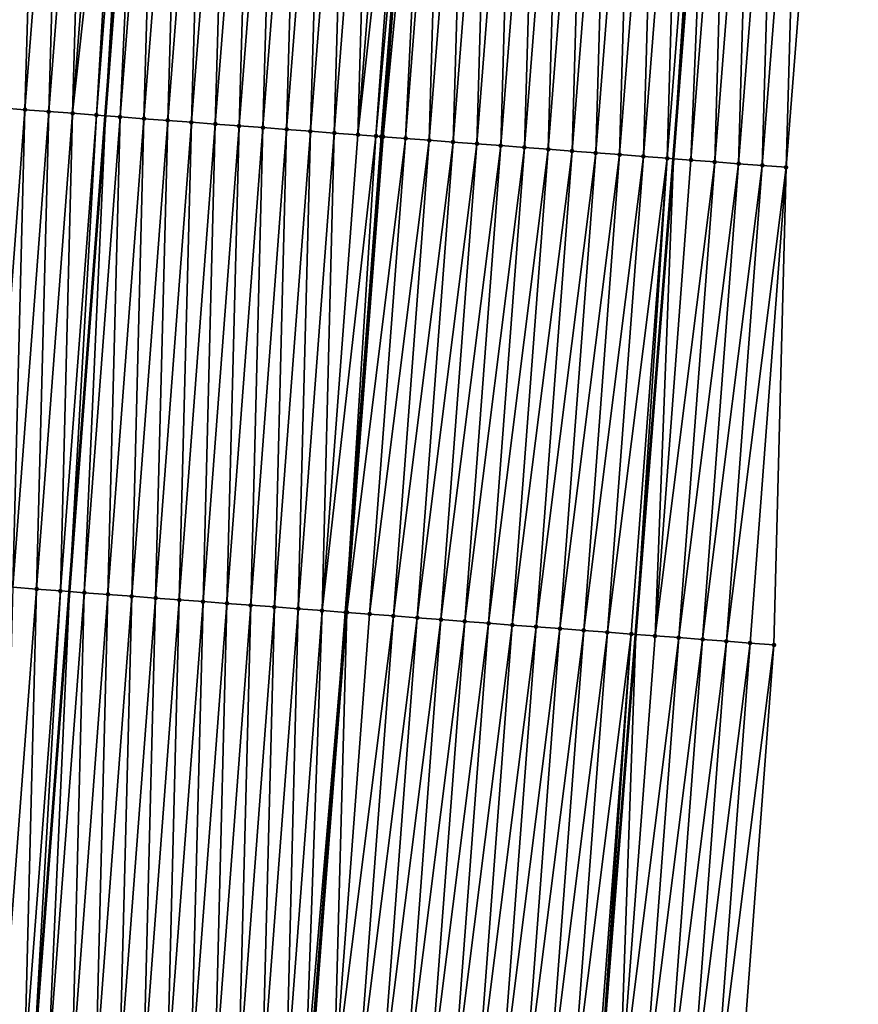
# Model space of a CAD drawing. Header units: feet. Extents: x 2017353 to 2024169, y 808050 to 818690.
# Tile 4 of 256: x 2023319 to 2023354, y 808173 to 808214. Entities that reach past the tile are written whole.
import ezdxf

# ---------------------------------------------------------------- set-up
doc = ezdxf.new("R2010")
doc.units = ezdxf.units.FT
doc.header["$MEASUREMENT"] = 0
for name, color, linetype, lineweight in [('EP_Travel Lane', 172, 'Continuous', 53), ('SB-Road Shots', 141, 'Continuous', 100), ('SB-Road X-Section', 40, 'Continuous', 13), ('STRIPING', 60, 'Continuous', 53)]:
    doc.layers.add(name, color=color, linetype=linetype, lineweight=lineweight)
doc.layers.add('I-77-MM15-17_SB-Surface-BORDER', color=7, linetype='Continuous')
doc.layers.add('I-77-MM15-17_SB-Surface-TIN', color=7, linetype='Continuous')

msp = doc.modelspace()

# ---------------------------------------------------------------- linework, layer by layer
at = {"layer": 'EP_Travel Lane'}
msp.add_polyline3d([(2023333.962280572, 808050.4040290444, 262.410881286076), (2023335.401958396, 808068.6055329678, 262.067835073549), (2023336.978684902, 808088.5397107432, 261.6838393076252), (2023338.555460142, 808108.4745046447, 261.3323115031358), (2023340.132209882, 808128.4089761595, 260.9637962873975), (2023341.708923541, 808148.3429915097, 260.5712433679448), (2023343.285612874, 808168.276699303, 260.1624787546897), (2023344.86228935, 808188.2102445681, 259.7451456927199), (2023346.439019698, 808208.1444709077, 259.3637092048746), (2023347.988921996, 808228.0435580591, 259.0789937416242), (2023349.539533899, 808247.9822846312, 258.8707454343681), (2023351.09013112, 808267.9208224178, 258.6435360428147), (2023352.64073246, 808287.8594131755, 258.4216477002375), (2023354.191353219, 808307.7982536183, 258.2248145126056)], dxfattribs=at)
at = {"layer": 'I-77-MM15-17_SB-Surface-BORDER', "color": 3, "linetype": 'Continuous', "lineweight": -3}
msp.add_polyline3d([(2023352.726935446, 808227.66881483, 258.9938275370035), (2023351.163702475, 808207.7859173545, 259.2813420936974), (2023350.654239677, 808187.7703052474, 259.6236663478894), (2023349.147752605, 808167.8318017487, 260.0590772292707), (2023347.641239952, 808147.8929596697, 260.4766447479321), (2023346.134679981, 808127.9534913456, 260.8612124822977), (2023344.628068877, 808108.0133462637, 261.2101278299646)], dxfattribs=at)
at = {"layer": 'I-77-MM15-17_SB-Surface-TIN', "color": 128, "linetype": 'Continuous', "lineweight": -3}
for points in [[(2023318.257555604, 808210.2729836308, 259.3225848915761), (2023319.829244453, 808230.2653370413, 259.0414561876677), (2023318.832332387, 808230.3438631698, 259.0272076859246)], [(2023318.257555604, 808210.2729836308, 259.3225848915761), (2023319.254742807, 808210.1980314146, 259.3431176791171), (2023319.829244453, 808230.2653370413, 259.0414561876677)], [(2023319.254742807, 808210.1980314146, 259.3431176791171), (2023320.826161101, 808230.1868689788, 259.0615318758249), (2023319.829244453, 808230.2653370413, 259.0414561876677)], [(2023319.254742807, 808210.1980314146, 259.3431176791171), (2023320.251934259, 808210.1231354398, 259.3666137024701), (2023320.826161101, 808230.1868689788, 259.0615318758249)], [(2023320.251934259, 808210.1231354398, 259.3666137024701), (2023321.823081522, 808230.1084487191, 259.0864048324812), (2023320.826161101, 808230.1868689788, 259.0615318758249)], [(2023320.251934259, 808210.1231354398, 259.3666137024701), (2023321.249135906, 808210.0483743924, 259.3972187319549), (2023321.823081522, 808230.1084487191, 259.0864048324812)], [(2023321.249135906, 808210.0483743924, 259.3972187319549), (2023322.820002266, 808230.0300325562, 259.1116888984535), (2023321.823081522, 808230.1084487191, 259.0864048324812)], [(2023321.249135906, 808210.0483743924, 259.3972187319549), (2023323.449478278, 808229.9805333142, 259.1290816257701), (2023322.820002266, 808230.0300325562, 259.1116888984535)], [(2023321.249135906, 808210.0483743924, 259.3972187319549), (2023322.246326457, 808209.9734664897, 259.4200862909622), (2023323.449478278, 808229.9805333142, 259.1290816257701)], [(2023322.246326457, 808209.9734664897, 259.4200862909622), (2023323.816923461, 808229.951622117, 259.1375473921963), (2023323.449478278, 808229.9805333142, 259.1290816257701)], [(2023322.246326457, 808209.9734664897, 259.4200862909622), (2023322.63523812, 808209.9441965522, 259.426107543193), (2023323.816923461, 808229.951622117, 259.1375473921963)], [(2023323.816923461, 808229.951622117, 259.1375473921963), (2023322.63523812, 808209.9441965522, 259.426107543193), (2023324.169522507, 808229.9238652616, 259.144297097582)], [(2023323.243506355, 808209.8984175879, 259.435524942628), (2023324.169522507, 808229.9238652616, 259.144297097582), (2023322.63523812, 808209.9441965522, 259.426107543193)], [(2023323.243506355, 808209.8984175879, 259.435524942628), (2023324.813839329, 808229.8731441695, 259.1566310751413), (2023324.169522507, 808229.9238652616, 259.144297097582)], [(2023323.243506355, 808209.8984175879, 259.435524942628), (2023324.240681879, 808209.8233107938, 259.4479133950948), (2023324.813839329, 808229.8731441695, 259.1566310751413)], [(2023324.240681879, 808209.8233107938, 259.4479133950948), (2023325.810748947, 808229.7945870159, 259.1677660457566), (2023324.813839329, 808229.8731441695, 259.1566310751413)], [(2023324.240681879, 808209.8233107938, 259.4479133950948), (2023325.237856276, 808209.748189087, 259.4595161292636), (2023325.810748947, 808229.7945870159, 259.1677660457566)], [(2023325.237856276, 808209.748189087, 259.4595161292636), (2023326.807658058, 808229.716023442, 259.1782567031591), (2023325.810748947, 808229.7945870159, 259.1677660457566)], [(2023325.237856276, 808209.748189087, 259.4595161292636), (2023326.235033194, 808209.6731007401, 259.4728765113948), (2023326.807658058, 808229.716023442, 259.1782567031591)], [(2023326.235033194, 808209.6731007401, 259.4728765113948), (2023327.804566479, 808229.637451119, 259.1878693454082), (2023326.807658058, 808229.716023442, 259.1782567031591)], [(2023326.235033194, 808209.6731007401, 259.4728765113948), (2023327.23221403, 808209.5980642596, 259.4889696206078), (2023327.804566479, 808229.637451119, 259.1878693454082)], [(2023327.23221403, 808209.5980642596, 259.4889696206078), (2023328.801479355, 808229.5589352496, 259.2031473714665), (2023327.804566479, 808229.637451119, 259.1878693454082)], [(2023327.23221403, 808209.5980642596, 259.4889696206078), (2023328.229397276, 808209.5230596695, 259.5067429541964), (2023328.801479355, 808229.5589352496, 259.2031473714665)], [(2023328.229397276, 808209.5230596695, 259.5067429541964), (2023329.798393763, 808229.4804387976, 259.2203740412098), (2023328.801479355, 808229.5589352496, 259.2031473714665)], [(2023328.229397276, 808209.5230596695, 259.5067429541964), (2023329.226576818, 808209.4480060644, 259.5219338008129), (2023329.798393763, 808229.4804387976, 259.2203740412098)], [(2023329.226576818, 808209.4480060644, 259.5219338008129), (2023330.795306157, 808229.4019168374, 259.2350408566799), (2023329.798393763, 808229.4804387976, 259.2203740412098)], [(2023329.226576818, 808209.4480060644, 259.5219338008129), (2023330.223753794, 808209.3729184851, 259.5353346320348), (2023330.795306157, 808229.4019168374, 259.2350408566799)], [(2023330.223753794, 808209.3729184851, 259.5353346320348), (2023331.792215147, 808229.3233517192, 259.2453765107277), (2023330.795306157, 808229.4019168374, 259.2350408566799)], [(2023330.223753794, 808209.3729184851, 259.5353346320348), (2023331.22093123, 808209.297837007, 259.5490569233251), (2023331.792215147, 808229.3233517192, 259.2453765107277)], [(2023331.22093123, 808209.297837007, 259.5490569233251), (2023332.789126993, 808229.2448228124, 259.2593461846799), (2023331.792215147, 808229.3233517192, 259.2453765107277)], [(2023331.22093123, 808209.297837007, 259.5490569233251), (2023332.218110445, 808209.2227790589, 259.5640189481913), (2023332.789126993, 808229.2448228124, 259.2593461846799)], [(2023332.218110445, 808209.2227790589, 259.5640189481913), (2023333.786040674, 808229.1663171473, 259.2756482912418), (2023332.789126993, 808229.2448228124, 259.2593461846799)], [(2023332.218110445, 808209.2227790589, 259.5640189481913), (2023333.215291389, 808209.1477439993, 259.5801869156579), (2023333.786040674, 808229.1663171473, 259.2756482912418)], [(2023333.215291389, 808209.1477439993, 259.5801869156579), (2023334.782954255, 808229.0878102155, 259.2918232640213), (2023333.786040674, 808229.1663171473, 259.2756482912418)], [(2023333.215291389, 808209.1477439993, 259.5801869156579), (2023335.417833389, 808229.0377746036, 259.2982457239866), (2023334.782954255, 808229.0878102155, 259.2918232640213)], [(2023333.215291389, 808209.1477439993, 259.5801869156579), (2023333.967799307, 808209.0913043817, 259.6020527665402), (2023335.417833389, 808229.0377746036, 259.2982457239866)], [(2023333.967799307, 808209.0913043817, 259.6020527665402), (2023335.779862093, 808229.0092305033, 259.3006943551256), (2023335.417833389, 808229.0377746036, 259.2982457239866)], [(2023333.967799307, 808209.0913043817, 259.6020527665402), (2023334.196489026, 808209.074134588, 259.6077757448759), (2023335.779862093, 808229.0092305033, 259.3006943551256)], [(2023334.196489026, 808209.074134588, 259.6077757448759), (2023334.212488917, 808209.0729284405, 259.6079198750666), (2023335.779862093, 808229.0092305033, 259.3006943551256)], [(2023334.268095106, 808209.0687330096, 259.608233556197), (2023335.779862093, 808229.0092305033, 259.3006943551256), (2023334.212488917, 808209.0729284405, 259.6079198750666)], [(2023334.268095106, 808209.0687330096, 259.608233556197), (2023336.179752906, 808228.9776804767, 259.3013351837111), (2023335.779862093, 808229.0092305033, 259.3006943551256)], [(2023334.268095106, 808209.0687330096, 259.608233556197), (2023335.209627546, 808208.997333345, 259.5945808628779), (2023336.179752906, 808228.9776804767, 259.3013351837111)], [(2023335.209627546, 808208.997333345, 259.5945808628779), (2023336.776760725, 808228.9305341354, 259.2978584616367), (2023336.179752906, 808228.9776804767, 259.3013351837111)], [(2023335.209627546, 808208.997333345, 259.5945808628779), (2023336.206760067, 808208.9216574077, 259.576982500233), (2023336.776760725, 808228.9305341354, 259.2978584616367)], [(2023336.206760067, 808208.9216574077, 259.576982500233), (2023337.773648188, 808228.8516962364, 259.280819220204), (2023336.776760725, 808228.9305341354, 259.2978584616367)], [(2023336.206760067, 808208.9216574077, 259.576982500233), (2023337.203883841, 808208.8458656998, 259.5532844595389), (2023337.773648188, 808228.8516962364, 259.280819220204)], [(2023337.203883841, 808208.8458656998, 259.5532844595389), (2023338.770531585, 808228.7728067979, 259.2586077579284), (2023337.773648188, 808228.8516962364, 259.280819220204)], [(2023337.203883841, 808208.8458656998, 259.5532844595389), (2023338.201006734, 808208.7700623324, 259.5289721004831), (2023338.770531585, 808228.7728067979, 259.2586077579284)], [(2023338.201006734, 808208.7700623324, 259.5289721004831), (2023339.767416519, 808228.6939368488, 259.2383521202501), (2023338.770531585, 808228.7728067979, 259.2586077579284)], [(2023338.201006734, 808208.7700623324, 259.5289721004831), (2023339.198135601, 808208.6943380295, 259.508825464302), (2023339.767416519, 808228.6939368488, 259.2383521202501)], [(2023339.198135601, 808208.6943380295, 259.508825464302), (2023340.764301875, 808228.6150722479, 259.2186332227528), (2023339.767416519, 808228.6939368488, 259.2383521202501)], [(2023339.198135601, 808208.6943380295, 259.508825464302), (2023340.195264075, 808208.6186085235, 259.4884046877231), (2023340.764301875, 808228.6150722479, 259.2186332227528)], [(2023340.195264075, 808208.6186085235, 259.4884046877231), (2023341.761189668, 808228.5362385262, 259.2020132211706), (2023340.764301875, 808228.6150722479, 259.2186332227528)], [(2023340.195264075, 808208.6186085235, 259.4884046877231), (2023341.192397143, 808208.5429398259, 259.4711877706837), (2023341.761189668, 808228.5362385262, 259.2020132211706)], [(2023341.192397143, 808208.5429398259, 259.4711877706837), (2023342.758075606, 808228.4573812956, 259.1830339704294), (2023341.761189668, 808228.5362385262, 259.2020132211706)], [(2023341.192397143, 808208.5429398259, 259.4711877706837), (2023342.189521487, 808208.4671556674, 259.4478874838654), (2023342.758075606, 808228.4573812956, 259.1830339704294)], [(2023342.189521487, 808208.4671556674, 259.4478874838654), (2023343.754960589, 808228.3785119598, 259.162839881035), (2023342.758075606, 808228.4573812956, 259.1830339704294)], [(2023342.189521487, 808208.4671556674, 259.4478874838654), (2023343.186647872, 808208.3913985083, 259.4260097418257), (2023343.754960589, 808228.3785119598, 259.162839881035)], [(2023343.186647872, 808208.3913985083, 259.4260097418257), (2023344.751845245, 808228.2996384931, 259.1422312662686), (2023343.754960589, 808228.3785119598, 259.162839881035)], [(2023343.186647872, 808208.3913985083, 259.4260097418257), (2023344.183773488, 808208.31563119, 259.4035967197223), (2023344.751845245, 808228.2996384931, 259.1422312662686)], [(2023344.183773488, 808208.31563119, 259.4035967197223), (2023345.748729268, 808228.2207569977, 259.1208169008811), (2023344.751845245, 808228.2996384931, 259.1422312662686)], [(2023344.183773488, 808208.31563119, 259.4035967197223), (2023345.180903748, 808208.2399253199, 259.3844212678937), (2023345.748729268, 808228.2207569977, 259.1208169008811)], [(2023345.180903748, 808208.2399253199, 259.3844212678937), (2023346.745618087, 808228.1419362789, 259.1055017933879), (2023345.748729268, 808228.2207569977, 259.1208169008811)], [(2023345.180903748, 808208.2399253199, 259.3844212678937), (2023346.178042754, 808208.1643352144, 259.3713451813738), (2023346.745618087, 808228.1419362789, 259.1055017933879)], [(2023346.178042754, 808208.1643352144, 259.3713451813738), (2023347.742501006, 808228.0630407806, 259.0826821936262), (2023346.745618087, 808228.1419362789, 259.1055017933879)], [(2023346.178042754, 808208.1643352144, 259.3713451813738), (2023346.439019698, 808208.1444709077, 259.3637092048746), (2023347.742501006, 808228.0630407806, 259.0826821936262)], [(2023347.742501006, 808228.0630407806, 259.0826821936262), (2023346.439019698, 808208.1444709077, 259.3637092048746), (2023347.988921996, 808228.0435580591, 259.0789937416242)], [(2023347.175158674, 808208.0884395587, 259.3421703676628), (2023347.988921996, 808228.0435580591, 259.0789937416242), (2023346.439019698, 808208.1444709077, 259.3637092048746)], [(2023347.175158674, 808208.0884395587, 259.3421703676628), (2023348.739390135, 808227.9842239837, 259.0677606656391), (2023347.988921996, 808228.0435580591, 259.0789937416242)], [(2023347.175158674, 808208.0884395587, 259.3421703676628), (2023348.172298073, 808208.0128546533, 259.3293682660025), (2023348.739390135, 808227.9842239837, 259.0677606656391)], [(2023348.172298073, 808208.0128546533, 259.3293682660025), (2023349.73627876, 808227.9054008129, 259.0521994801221), (2023348.739390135, 808227.9842239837, 259.0677606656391)], [(2023348.172298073, 808208.0128546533, 259.3293682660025), (2023349.169450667, 808207.937444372, 259.3257666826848), (2023349.73627876, 808227.9054008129, 259.0521994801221)], [(2023349.169450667, 808207.937444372, 259.3257666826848), (2023350.733170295, 808227.8266145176, 259.0403389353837), (2023349.73627876, 808227.9054008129, 259.0521994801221)], [(2023349.169450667, 808207.937444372, 259.3257666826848), (2023350.166575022, 808207.8616603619, 259.3024742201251), (2023350.733170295, 808227.8266145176, 259.0403389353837)], [(2023350.166575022, 808207.8616603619, 259.3024742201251), (2023351.730054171, 808227.7477311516, 259.0187368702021), (2023350.733170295, 808227.8266145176, 259.0403389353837)], [(2023350.166575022, 808207.8616603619, 259.3024742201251), (2023351.163702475, 808207.7859173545, 259.2813420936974), (2023351.730054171, 808227.7477311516, 259.0187368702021)], [(2023351.163702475, 808207.7859173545, 259.2813420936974), (2023352.726935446, 808227.66881483, 258.9938275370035), (2023351.730054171, 808227.7477311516, 259.0187368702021)], [(2023317.748155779, 808190.258204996, 259.7088225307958), (2023319.254742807, 808210.1980314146, 259.3431176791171), (2023318.257555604, 808210.2729836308, 259.3225848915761)], [(2023317.748155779, 808190.258204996, 259.7088225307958), (2023318.745346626, 808190.1833010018, 259.7318960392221), (2023319.254742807, 808210.1980314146, 259.3431176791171)], [(2023318.745346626, 808190.1833010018, 259.7318960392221), (2023320.251934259, 808210.1231354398, 259.3666137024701), (2023319.254742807, 808210.1980314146, 259.3431176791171)], [(2023318.745346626, 808190.1833010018, 259.7318960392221), (2023319.742542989, 808190.1084700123, 259.7588159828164), (2023320.251934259, 808210.1231354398, 259.3666137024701)], [(2023319.742542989, 808190.1084700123, 259.7588159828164), (2023321.249135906, 808210.0483743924, 259.3972187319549), (2023320.251934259, 808210.1231354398, 259.3666137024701)], [(2023319.742542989, 808190.1084700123, 259.7588159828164), (2023320.739728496, 808190.0334953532, 259.7781663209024), (2023321.249135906, 808210.0483743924, 259.3972187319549)], [(2023320.739728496, 808190.0334953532, 259.7781663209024), (2023322.246326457, 808209.9734664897, 259.4200862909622), (2023321.249135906, 808210.0483743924, 259.3972187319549)], [(2023320.739728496, 808190.0334953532, 259.7781663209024), (2023321.122706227, 808190.0047192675, 259.7865714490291), (2023322.246326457, 808209.9734664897, 259.4200862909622)], [(2023322.246326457, 808209.9734664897, 259.4200862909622), (2023321.122706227, 808190.0047192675, 259.7865714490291), (2023322.63523812, 808209.9441965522, 259.426107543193)], [(2023321.736917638, 808189.9585688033, 259.8000514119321), (2023322.63523812, 808209.9441965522, 259.426107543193), (2023321.122706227, 808190.0047192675, 259.7865714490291)], [(2023321.736917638, 808189.9585688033, 259.8000514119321), (2023323.243506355, 808209.8984175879, 259.435524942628), (2023322.63523812, 808209.9441965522, 259.426107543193)], [(2023321.736917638, 808189.9585688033, 259.8000514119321), (2023322.734096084, 808189.8835006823, 259.8144774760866), (2023323.243506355, 808209.8984175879, 259.435524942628)], [(2023322.734096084, 808189.8835006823, 259.8144774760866), (2023324.240681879, 808209.8233107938, 259.4479133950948), (2023323.243506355, 808209.8984175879, 259.435524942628)], [(2023322.734096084, 808189.8835006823, 259.8144774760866), (2023323.731270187, 808189.8083750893, 259.8258754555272), (2023324.240681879, 808209.8233107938, 259.4479133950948)], [(2023323.731270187, 808189.8083750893, 259.8258754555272), (2023325.237856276, 808209.748189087, 259.4595161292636), (2023324.240681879, 808209.8233107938, 259.4479133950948)], [(2023323.731270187, 808189.8083750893, 259.8258754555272), (2023324.728447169, 808189.733287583, 259.8392801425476), (2023325.237856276, 808209.748189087, 259.4595161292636)], [(2023324.728447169, 808189.733287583, 259.8392801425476), (2023326.235033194, 808209.6731007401, 259.4728765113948), (2023325.237856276, 808209.748189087, 259.4595161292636)], [(2023324.728447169, 808189.733287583, 259.8392801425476), (2023325.725631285, 808189.6582945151, 259.8576605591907), (2023326.235033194, 808209.6731007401, 259.4728765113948)], [(2023325.725631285, 808189.6582945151, 259.8576605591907), (2023327.23221403, 808209.5980642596, 259.4889696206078), (2023326.235033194, 808209.6731007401, 259.4728765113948)], [(2023325.725631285, 808189.6582945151, 259.8576605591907), (2023326.7228153, 808189.583300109, 259.8759704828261), (2023327.23221403, 808209.5980642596, 259.4889696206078)], [(2023326.7228153, 808189.583300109, 259.8759704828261), (2023328.229397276, 808209.5230596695, 259.5067429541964), (2023327.23221403, 808209.5980642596, 259.4889696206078)], [(2023326.7228153, 808189.583300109, 259.8759704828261), (2023327.719996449, 808189.5082677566, 259.8922810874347), (2023328.229397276, 808209.5230596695, 259.5067429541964)], [(2023327.719996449, 808189.5082677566, 259.8922810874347), (2023329.226576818, 808209.4480060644, 259.5219338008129), (2023328.229397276, 808209.5230596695, 259.5067429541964)], [(2023327.719996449, 808189.5082677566, 259.8922810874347), (2023328.717176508, 808189.4332209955, 259.9078325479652), (2023329.226576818, 808209.4480060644, 259.5219338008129)], [(2023328.717176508, 808189.4332209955, 259.9078325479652), (2023330.223753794, 808209.3729184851, 259.5353346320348), (2023329.226576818, 808209.4480060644, 259.5219338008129)], [(2023328.717176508, 808189.4332209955, 259.9078325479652), (2023329.714356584, 808189.3581744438, 259.9233950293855), (2023330.223753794, 808209.3729184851, 259.5353346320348)], [(2023329.714356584, 808189.3581744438, 259.9233950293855), (2023331.22093123, 808209.297837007, 259.5490569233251), (2023330.223753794, 808209.3729184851, 259.5353346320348)], [(2023329.714356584, 808189.3581744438, 259.9233950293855), (2023330.711540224, 808189.2831750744, 259.9414434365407), (2023331.22093123, 808209.297837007, 259.5490569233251)], [(2023330.711540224, 808189.2831750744, 259.9414434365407), (2023332.218110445, 808209.2227790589, 259.5640189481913), (2023331.22093123, 808209.297837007, 259.5490569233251)], [(2023330.711540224, 808189.2831750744, 259.9414434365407), (2023331.70872547, 808189.2081969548, 259.9606114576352), (2023332.218110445, 808209.2227790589, 259.5640189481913)], [(2023331.70872547, 808189.2081969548, 259.9606114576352), (2023333.215291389, 808209.1477439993, 259.5801869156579), (2023332.218110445, 808209.2227790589, 259.5640189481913)], [(2023331.70872547, 808189.2081969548, 259.9606114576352), (2023333.967799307, 808209.0913043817, 259.6020527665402), (2023333.215291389, 808209.1477439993, 259.5801869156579)], [(2023331.70872547, 808189.2081969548, 259.9606114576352), (2023332.705921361, 808189.1333597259, 259.9872026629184), (2023333.967799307, 808209.0913043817, 259.6020527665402)], [(2023333.967799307, 808209.0913043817, 259.6020527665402), (2023332.705921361, 808189.1333597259, 259.9872026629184), (2023334.196489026, 808209.074134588, 259.6077757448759)], [(2023334.196489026, 808209.074134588, 259.6077757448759), (2023332.705921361, 808189.1333597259, 259.9872026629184), (2023334.212488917, 808209.0729284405, 259.6079198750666)], [(2023332.707386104, 808189.1332493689, 259.9872191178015), (2023334.212488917, 808209.0729284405, 259.6079198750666), (2023332.705921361, 808189.1333597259, 259.9872026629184)], [(2023332.707386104, 808189.1332493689, 259.9872191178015), (2023332.753445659, 808189.1297740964, 259.9874723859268), (2023334.212488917, 808209.0729284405, 259.6079198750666)], [(2023332.753445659, 808189.1297740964, 259.9874723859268), (2023334.268095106, 808209.0687330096, 259.608233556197), (2023334.212488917, 808209.0729284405, 259.6079198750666)], [(2023332.753445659, 808189.1297740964, 259.9874723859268), (2023335.209627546, 808208.997333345, 259.5945808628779), (2023334.268095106, 808209.0687330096, 259.608233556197)], [(2023332.753445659, 808189.1297740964, 259.9874723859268), (2023333.703062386, 808189.0577963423, 259.9755344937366), (2023335.209627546, 808208.997333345, 259.5945808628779)], [(2023333.703062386, 808189.0577963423, 259.9755344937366), (2023336.206760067, 808208.9216574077, 259.576982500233), (2023335.209627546, 808208.997333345, 259.5945808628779)], [(2023333.703062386, 808189.0577963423, 259.9755344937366), (2023334.700194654, 808188.9821170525, 259.9577595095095), (2023336.206760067, 808208.9216574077, 259.576982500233)], [(2023334.700194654, 808188.9821170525, 259.9577595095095), (2023337.203883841, 808208.8458656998, 259.5532844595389), (2023336.206760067, 808208.9216574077, 259.576982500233)], [(2023334.700194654, 808188.9821170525, 259.9577595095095), (2023335.697320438, 808188.9063519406, 259.9354627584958), (2023337.203883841, 808208.8458656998, 259.5532844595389)], [(2023335.697320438, 808188.9063519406, 259.9354627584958), (2023338.201006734, 808208.7700623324, 259.5289721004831), (2023337.203883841, 808208.8458656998, 259.5532844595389)], [(2023335.697320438, 808188.9063519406, 259.9354627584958), (2023336.694442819, 808188.8305417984, 259.9107934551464), (2023338.201006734, 808208.7700623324, 259.5289721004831)], [(2023336.694442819, 808188.8305417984, 259.9107934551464), (2023339.198135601, 808208.6943380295, 259.508825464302), (2023338.201006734, 808208.7700623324, 259.5289721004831)], [(2023336.694442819, 808188.8305417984, 259.9107934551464), (2023337.691573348, 808188.7548395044, 259.8918064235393), (2023339.198135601, 808208.6943380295, 259.508825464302)], [(2023337.691573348, 808188.7548395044, 259.8918064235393), (2023340.195264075, 808208.6186085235, 259.4884046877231), (2023339.198135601, 808208.6943380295, 259.508825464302)], [(2023337.691573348, 808188.7548395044, 259.8918064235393), (2023338.688705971, 808188.6791649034, 259.8742784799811), (2023340.195264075, 808208.6186085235, 259.4884046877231)], [(2023338.688705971, 808188.6791649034, 259.8742784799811), (2023341.192397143, 808208.5429398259, 259.4711877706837), (2023340.195264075, 808208.6186085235, 259.4884046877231)], [(2023338.688705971, 808188.6791649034, 259.8742784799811), (2023339.685833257, 808188.6034196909, 259.8530301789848), (2023341.192397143, 808208.5429398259, 259.4711877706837)], [(2023339.685833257, 808188.6034196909, 259.8530301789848), (2023342.189521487, 808208.4671556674, 259.4478874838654), (2023341.192397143, 808208.5429398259, 259.4711877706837)], [(2023339.685833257, 808188.6034196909, 259.8530301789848), (2023340.68295759, 808188.5276353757, 259.8297216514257), (2023342.189521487, 808208.4671556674, 259.4478874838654)], [(2023340.68295759, 808188.5276353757, 259.8297216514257), (2023343.186647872, 808208.3913985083, 259.4260097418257), (2023342.189521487, 808208.4671556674, 259.4478874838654)], [(2023340.68295759, 808188.5276353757, 259.8297216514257), (2023341.680081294, 808188.4518427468, 259.8059750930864), (2023343.186647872, 808208.3913985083, 259.4260097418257)], [(2023341.680081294, 808188.4518427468, 259.8059750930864), (2023344.183773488, 808208.31563119, 259.4035967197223), (2023343.186647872, 808208.3913985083, 259.4260097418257)], [(2023341.680081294, 808188.4518427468, 259.8059750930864), (2023342.677208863, 808188.3761012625, 259.7849232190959), (2023344.183773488, 808208.31563119, 259.4035967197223)], [(2023342.677208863, 808188.3761012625, 259.7849232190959), (2023345.180903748, 808208.2399253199, 259.3844212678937), (2023344.183773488, 808208.31563119, 259.4035967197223)], [(2023342.677208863, 808188.3761012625, 259.7849232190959), (2023343.674336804, 808188.300364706, 259.7641309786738), (2023345.180903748, 808208.2399253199, 259.3844212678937)], [(2023343.674336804, 808188.300364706, 259.7641309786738), (2023346.178042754, 808208.1643352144, 259.3713451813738), (2023345.180903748, 808208.2399253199, 259.3844212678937)], [(2023343.674336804, 808188.300364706, 259.7641309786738), (2023344.67147517, 808188.2247661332, 259.7506087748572), (2023346.178042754, 808208.1643352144, 259.3713451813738)], [(2023344.67147517, 808188.2247661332, 259.7506087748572), (2023344.86228935, 808188.2102445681, 259.7451456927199), (2023346.178042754, 808208.1643352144, 259.3713451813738)], [(2023346.178042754, 808208.1643352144, 259.3713451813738), (2023344.86228935, 808188.2102445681, 259.7451456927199), (2023346.439019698, 808208.1444709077, 259.3637092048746)], [(2023345.668591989, 808188.1488823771, 259.7220609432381), (2023346.439019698, 808208.1444709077, 259.3637092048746), (2023344.86228935, 808188.2102445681, 259.7451456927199)], [(2023345.668591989, 808188.1488823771, 259.7220609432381), (2023347.175158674, 808208.0884395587, 259.3421703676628), (2023346.439019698, 808208.1444709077, 259.3637092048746)], [(2023345.668591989, 808188.1488823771, 259.7220609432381), (2023348.172298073, 808208.0128546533, 259.3293682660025), (2023347.175158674, 808208.0884395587, 259.3421703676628)], [(2023345.668591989, 808188.1488823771, 259.7220609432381), (2023346.665728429, 808188.073258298, 259.7071948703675), (2023348.172298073, 808208.0128546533, 259.3293682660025)], [(2023346.665728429, 808188.073258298, 259.7071948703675), (2023349.169450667, 808207.937444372, 259.3257666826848), (2023348.172298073, 808208.0128546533, 259.3293682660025)], [(2023346.665728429, 808188.073258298, 259.7071948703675), (2023347.662872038, 808187.9977291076, 259.697328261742), (2023349.169450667, 808207.937444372, 259.3257666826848)], [(2023347.662872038, 808187.9977291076, 259.697328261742), (2023350.166575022, 808207.8616603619, 259.3024742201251), (2023349.169450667, 808207.937444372, 259.3257666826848)], [(2023347.662872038, 808187.9977291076, 259.697328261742), (2023348.659999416, 808187.9219850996, 259.6761434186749), (2023350.166575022, 808207.8616603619, 259.3024742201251)], [(2023348.659999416, 808187.9219850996, 259.6761434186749), (2023351.163702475, 808207.7859173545, 259.2813420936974), (2023350.166575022, 808207.8616603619, 259.3024742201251)], [(2023348.659999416, 808187.9219850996, 259.6761434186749), (2023349.657121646, 808187.8461729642, 259.6513691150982), (2023351.163702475, 808207.7859173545, 259.2813420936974)], [(2023349.657121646, 808187.8461729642, 259.6513691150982), (2023350.654239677, 808187.7703052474, 259.6236663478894), (2023351.163702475, 808207.7859173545, 259.2813420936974)], [(2023318.23599908, 808170.1692142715, 260.1545854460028), (2023319.742542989, 808190.1084700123, 259.7588159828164), (2023318.745346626, 808190.1833010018, 259.7318960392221)], [(2023318.23599908, 808170.1692142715, 260.1545854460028), (2023319.233179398, 808170.0941709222, 260.1703169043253), (2023319.742542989, 808190.1084700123, 259.7588159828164)], [(2023319.233179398, 808170.0941709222, 260.1703169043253), (2023320.739728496, 808190.0334953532, 259.7781663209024), (2023319.742542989, 808190.1084700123, 259.7588159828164)], [(2023319.233179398, 808170.0941709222, 260.1703169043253), (2023319.610216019, 808170.0657915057, 260.1759863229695), (2023320.739728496, 808190.0334953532, 259.7781663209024)], [(2023320.739728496, 808190.0334953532, 259.7781663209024), (2023319.610216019, 808170.0657915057, 260.1759863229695), (2023321.122706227, 808190.0047192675, 259.7865714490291)], [(2023320.230358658, 808170.0191135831, 260.1853112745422), (2023321.122706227, 808190.0047192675, 259.7865714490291), (2023319.610216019, 808170.0657915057, 260.1759863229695)], [(2023320.230358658, 808170.0191135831, 260.1853112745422), (2023321.736917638, 808189.9585688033, 259.8000514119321), (2023321.122706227, 808190.0047192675, 259.7865714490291)], [(2023320.230358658, 808170.0191135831, 260.1853112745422), (2023321.227536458, 808169.9440369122, 260.1992870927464), (2023321.736917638, 808189.9585688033, 259.8000514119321)], [(2023321.227536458, 808169.9440369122, 260.1992870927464), (2023322.734096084, 808189.8835006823, 259.8144774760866), (2023321.736917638, 808189.9585688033, 259.8000514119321)], [(2023321.227536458, 808169.9440369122, 260.1992870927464), (2023322.22471349, 808169.8689500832, 260.2127277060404), (2023322.734096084, 808189.8835006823, 259.8144774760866)], [(2023322.22471349, 808169.8689500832, 260.2127277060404), (2023323.731270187, 808189.8083750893, 259.8258754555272), (2023322.734096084, 808189.8835006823, 259.8144774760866)], [(2023322.22471349, 808169.8689500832, 260.2127277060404), (2023323.221892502, 808169.7938894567, 260.2275488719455), (2023323.731270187, 808189.8083750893, 259.8258754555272)], [(2023323.221892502, 808169.7938894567, 260.2275488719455), (2023324.728447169, 808189.733287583, 259.8392801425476), (2023323.731270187, 808189.8083750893, 259.8258754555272)], [(2023323.221892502, 808169.7938894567, 260.2275488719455), (2023324.219078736, 808169.7189244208, 260.2474064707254), (2023324.728447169, 808189.733287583, 259.8392801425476)], [(2023324.219078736, 808169.7189244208, 260.2474064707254), (2023325.725631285, 808189.6582945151, 259.8576605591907), (2023324.728447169, 808189.733287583, 259.8392801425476)], [(2023324.219078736, 808169.7189244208, 260.2474064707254), (2023325.216263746, 808169.6439431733, 260.266409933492), (2023325.725631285, 808189.6582945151, 259.8576605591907)], [(2023325.216263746, 808169.6439431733, 260.266409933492), (2023326.7228153, 808189.583300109, 259.8759704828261), (2023325.725631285, 808189.6582945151, 259.8576605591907)], [(2023325.216263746, 808169.6439431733, 260.266409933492), (2023326.213446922, 808169.5689376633, 260.284135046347), (2023326.7228153, 808189.583300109, 259.8759704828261)], [(2023326.213446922, 808169.5689376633, 260.284135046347), (2023327.719996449, 808189.5082677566, 259.8922810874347), (2023326.7228153, 808189.583300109, 259.8759704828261)], [(2023326.213446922, 808169.5689376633, 260.284135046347), (2023327.210629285, 808169.49392138, 260.3012925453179), (2023327.719996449, 808189.5082677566, 259.8922810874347)], [(2023327.210629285, 808169.49392138, 260.3012925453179), (2023328.717176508, 808189.4332209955, 259.9078325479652), (2023327.719996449, 808189.5082677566, 259.8922810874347)], [(2023327.210629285, 808169.49392138, 260.3012925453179), (2023328.207808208, 808169.4188595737, 260.3160515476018), (2023328.717176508, 808189.4332209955, 259.9078325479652)], [(2023328.207808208, 808169.4188595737, 260.3160515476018), (2023329.714356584, 808189.3581744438, 259.9233950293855), (2023328.717176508, 808189.4332209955, 259.9078325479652)], [(2023328.207808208, 808169.4188595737, 260.3160515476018), (2023329.20499394, 808169.3438878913, 260.3355589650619), (2023329.714356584, 808189.3581744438, 259.9233950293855)], [(2023329.20499394, 808169.3438878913, 260.3355589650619), (2023330.711540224, 808189.2831750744, 259.9414434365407), (2023329.714356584, 808189.3581744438, 259.9233950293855)], [(2023329.20499394, 808169.3438878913, 260.3355589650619), (2023330.202178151, 808169.268896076, 260.3540056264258), (2023330.711540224, 808189.2831750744, 259.9414434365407)], [(2023330.202178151, 808169.268896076, 260.3540056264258), (2023331.70872547, 808189.2081969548, 259.9606114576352), (2023330.711540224, 808189.2831750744, 259.9414434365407)], [(2023330.202178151, 808169.268896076, 260.3540056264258), (2023330.994447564, 808169.2095030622, 260.3785356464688), (2023331.70872547, 808189.2081969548, 259.9606114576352)], [(2023330.994447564, 808169.2095030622, 260.3785356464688), (2023332.705921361, 808189.1333597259, 259.9872026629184), (2023331.70872547, 808189.2081969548, 259.9606114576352)], [(2023330.994447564, 808169.2095030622, 260.3785356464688), (2023331.130441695, 808169.1992385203, 260.3790974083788), (2023332.705921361, 808189.1333597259, 259.9872026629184)], [(2023331.130441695, 808169.1992385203, 260.3790974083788), (2023331.199371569, 808169.1940261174, 260.378872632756), (2023332.705921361, 808189.1333597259, 259.9872026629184)], [(2023332.707386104, 808189.1332493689, 259.9872191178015), (2023332.705921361, 808189.1333597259, 259.9872026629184), (2023331.199371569, 808169.1940261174, 260.378872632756)], [(2023332.707386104, 808189.1332493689, 259.9872191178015), (2023331.199371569, 808169.1940261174, 260.378872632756), (2023332.753445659, 808189.1297740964, 259.9874723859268)], [(2023332.196518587, 808169.1185420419, 260.3713832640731), (2023332.753445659, 808189.1297740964, 259.9874723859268), (2023331.199371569, 808169.1940261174, 260.378872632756)], [(2023332.196518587, 808169.1185420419, 260.3713832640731), (2023333.703062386, 808189.0577963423, 259.9755344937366), (2023332.753445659, 808189.1297740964, 259.9874723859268)], [(2023332.196518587, 808169.1185420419, 260.3713832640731), (2023334.700194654, 808188.9821170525, 259.9577595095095), (2023333.703062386, 808189.0577963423, 259.9755344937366)], [(2023332.196518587, 808169.1185420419, 260.3713832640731), (2023333.193651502, 808169.04287132, 260.3540599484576), (2023334.700194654, 808188.9821170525, 259.9577595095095)], [(2023333.193651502, 808169.04287132, 260.3540599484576), (2023335.697320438, 808188.9063519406, 259.9354627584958), (2023334.700194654, 808188.9821170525, 259.9577595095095)], [(2023333.193651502, 808169.04287132, 260.3540599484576), (2023334.190774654, 808168.9670713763, 260.3299282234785), (2023335.697320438, 808188.9063519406, 259.9354627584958)], [(2023334.190774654, 808168.9670713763, 260.3299282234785), (2023336.694442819, 808188.8305417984, 259.9107934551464), (2023335.697320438, 808188.9063519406, 259.9354627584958)], [(2023334.190774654, 808168.9670713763, 260.3299282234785), (2023335.18790008, 808168.8913015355, 260.3073825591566), (2023336.694442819, 808188.8305417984, 259.9107934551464)], [(2023335.18790008, 808168.8913015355, 260.3073825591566), (2023337.691573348, 808188.7548395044, 259.8918064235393), (2023336.694442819, 808188.8305417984, 259.9107934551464)], [(2023335.18790008, 808168.8913015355, 260.3073825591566), (2023336.185029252, 808168.8155812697, 260.2874488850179), (2023337.691573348, 808188.7548395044, 259.8918064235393)], [(2023336.185029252, 808168.8155812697, 260.2874488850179), (2023338.688705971, 808188.6791649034, 259.8742784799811), (2023337.691573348, 808188.7548395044, 259.8918064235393)], [(2023336.185029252, 808168.8155812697, 260.2874488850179), (2023337.182160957, 808168.7398945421, 260.2692822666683), (2023338.688705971, 808188.6791649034, 259.8742784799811)], [(2023337.182160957, 808168.7398945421, 260.2692822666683), (2023339.685833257, 808188.6034196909, 259.8530301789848), (2023338.688705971, 808188.6791649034, 259.8742784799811)], [(2023337.182160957, 808168.7398945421, 260.2692822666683), (2023338.179291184, 808168.664188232, 260.2500838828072), (2023339.685833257, 808188.6034196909, 259.8530301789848)], [(2023338.179291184, 808168.664188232, 260.2500838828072), (2023340.68295759, 808188.5276353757, 259.8297216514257), (2023339.685833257, 808188.6034196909, 259.8530301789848)], [(2023338.179291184, 808168.664188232, 260.2500838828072), (2023339.176417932, 808168.5884358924, 260.2284603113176), (2023340.68295759, 808188.5276353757, 259.8297216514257)], [(2023339.176417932, 808168.5884358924, 260.2284603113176), (2023341.680081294, 808188.4518427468, 259.8059750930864), (2023340.68295759, 808188.5276353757, 259.8297216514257)], [(2023339.176417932, 808168.5884358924, 260.2284603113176), (2023340.173545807, 808168.5126984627, 260.2076223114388), (2023341.680081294, 808188.4518427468, 259.8059750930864)], [(2023340.173545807, 808168.5126984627, 260.2076223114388), (2023342.677208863, 808188.3761012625, 259.7849232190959), (2023341.680081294, 808188.4518427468, 259.8059750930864)], [(2023340.173545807, 808168.5126984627, 260.2076223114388), (2023341.170676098, 808168.4369930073, 260.1884689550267), (2023342.677208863, 808188.3761012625, 259.7849232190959)], [(2023341.170676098, 808168.4369930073, 260.1884689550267), (2023343.674336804, 808188.300364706, 259.7641309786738), (2023342.677208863, 808188.3761012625, 259.7849232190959)], [(2023341.170676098, 808168.4369930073, 260.1884689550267), (2023342.167806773, 808168.3612926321, 260.169583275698), (2023343.674336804, 808188.300364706, 259.7641309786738)], [(2023342.167806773, 808168.3612926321, 260.169583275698), (2023344.67147517, 808188.2247661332, 259.7506087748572), (2023343.674336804, 808188.300364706, 259.7641309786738)], [(2023342.167806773, 808168.3612926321, 260.169583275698), (2023343.164958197, 808168.2858668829, 260.1651669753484), (2023344.67147517, 808188.2247661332, 259.7506087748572)], [(2023343.164958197, 808168.2858668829, 260.1651669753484), (2023343.285612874, 808168.276699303, 260.1624787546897), (2023344.67147517, 808188.2247661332, 259.7506087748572)], [(2023344.67147517, 808188.2247661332, 259.7506087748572), (2023343.285612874, 808168.276699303, 260.1624787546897), (2023344.86228935, 808188.2102445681, 259.7451456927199)], [(2023344.162084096, 808168.2101032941, 260.142950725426), (2023344.86228935, 808188.2102445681, 259.7451456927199), (2023343.285612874, 808168.276699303, 260.1624787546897)], [(2023344.162084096, 808168.2101032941, 260.142950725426), (2023345.668591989, 808188.1488823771, 259.7220609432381), (2023344.86228935, 808188.2102445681, 259.7451456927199)], [(2023344.162084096, 808168.2101032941, 260.142950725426), (2023346.665728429, 808188.073258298, 259.7071948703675), (2023345.668591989, 808188.1488823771, 259.7220609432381)], [(2023344.162084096, 808168.2101032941, 260.142950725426), (2023345.159218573, 808168.1344532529, 260.1267170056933), (2023346.665728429, 808188.073258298, 259.7071948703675)], [(2023345.159218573, 808168.1344532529, 260.1267170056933), (2023347.662872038, 808187.9977291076, 259.697328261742), (2023346.665728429, 808188.073258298, 259.7071948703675)], [(2023345.159218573, 808168.1344532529, 260.1267170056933), (2023346.156369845, 808168.0590254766, 260.1221939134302), (2023347.662872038, 808187.9977291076, 259.697328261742)], [(2023346.156369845, 808168.0590254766, 260.1221939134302), (2023348.659999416, 808187.9219850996, 259.6761434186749), (2023347.662872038, 808187.9977291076, 259.697328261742)], [(2023346.156369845, 808168.0590254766, 260.1221939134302), (2023347.153501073, 808167.9833324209, 260.1036938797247), (2023348.659999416, 808187.9219850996, 259.6761434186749)], [(2023347.153501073, 808167.9833324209, 260.1036938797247), (2023349.657121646, 808187.8461729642, 259.6513691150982), (2023348.659999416, 808187.9219850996, 259.6761434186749)], [(2023347.153501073, 808167.9833324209, 260.1036938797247), (2023348.150629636, 808167.9076041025, 260.083335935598), (2023349.657121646, 808187.8461729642, 259.6513691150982)], [(2023348.150629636, 808167.9076041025, 260.083335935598), (2023350.654239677, 808187.7703052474, 259.6236663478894), (2023349.657121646, 808187.8461729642, 259.6513691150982)], [(2023348.150629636, 808167.9076041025, 260.083335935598), (2023349.147752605, 808167.8318017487, 260.0590772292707), (2023350.654239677, 808187.7703052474, 259.6236663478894)]]:
    msp.add_3dface(points, dxfattribs=at)
at = {"layer": 'SB-Road Shots', "lineweight": 100}
for p in [(2023319.254742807, 808210.1980314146, 259.3431176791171), (2023320.251934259, 808210.1231354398, 259.3666137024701), (2023321.249135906, 808210.0483743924, 259.3972187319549), (2023322.246326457, 808209.9734664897, 259.4200862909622), (2023323.243506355, 808209.8984175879, 259.435524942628), (2023324.240681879, 808209.8233107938, 259.4479133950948), (2023325.237856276, 808209.748189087, 259.4595161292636), (2023326.235033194, 808209.6731007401, 259.4728765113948), (2023327.23221403, 808209.5980642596, 259.4889696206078), (2023328.229397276, 808209.5230596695, 259.5067429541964), (2023329.226576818, 808209.4480060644, 259.5219338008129), (2023330.223753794, 808209.3729184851, 259.5353346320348), (2023331.22093123, 808209.297837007, 259.5490569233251), (2023332.218110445, 808209.2227790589, 259.5640189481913), (2023333.215291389, 808209.1477439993, 259.5801869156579), (2023333.967799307, 808209.0913043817, 259.6020527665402), (2023334.196489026, 808209.074134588, 259.6077757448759), (2023334.212488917, 808209.0729284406, 259.6079198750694), (2023334.268095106, 808209.0687330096, 259.608233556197), (2023335.209627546, 808208.997333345, 259.5945808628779), (2023336.206760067, 808208.9216574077, 259.576982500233), (2023337.203883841, 808208.8458656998, 259.5532844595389), (2023338.201006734, 808208.7700623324, 259.5289721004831), (2023339.198135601, 808208.6943380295, 259.508825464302), (2023340.195264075, 808208.6186085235, 259.4884046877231), (2023341.192397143, 808208.5429398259, 259.4711877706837), (2023342.189521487, 808208.4671556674, 259.4478874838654), (2023343.186647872, 808208.3913985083, 259.4260097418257), (2023344.183773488, 808208.31563119, 259.4035967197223), (2023345.180903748, 808208.2399253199, 259.3844212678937), (2023346.178042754, 808208.1643352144, 259.3713451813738), (2023347.175158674, 808208.0884395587, 259.3421703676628), (2023348.172298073, 808208.0128546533, 259.3293682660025), (2023349.169450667, 808207.937444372, 259.3257666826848), (2023350.166575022, 808207.8616603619, 259.3024742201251), (2023351.163702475, 808207.7859173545, 259.2813420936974), (2023319.742542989, 808190.1084700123, 259.7588159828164), (2023320.739728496, 808190.0334953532, 259.7781663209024), (2023321.736917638, 808189.9585688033, 259.8000514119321), (2023322.734096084, 808189.8835006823, 259.8144774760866), (2023323.731270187, 808189.8083750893, 259.8258754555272), (2023324.728447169, 808189.733287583, 259.8392801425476), (2023325.725631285, 808189.6582945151, 259.8576605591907), (2023326.7228153, 808189.583300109, 259.8759704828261), (2023327.719996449, 808189.5082677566, 259.8922810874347), (2023328.717176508, 808189.4332209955, 259.9078325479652), (2023329.714356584, 808189.3581744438, 259.9233950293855), (2023330.711540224, 808189.2831750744, 259.9414434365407), (2023331.70872547, 808189.2081969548, 259.9606114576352), (2023332.705921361, 808189.1333597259, 259.9872026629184), (2023332.707386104, 808189.1332493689, 259.9872191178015), (2023332.753445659, 808189.1297740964, 259.9874723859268), (2023333.703062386, 808189.0577963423, 259.9755344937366), (2023334.700194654, 808188.9821170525, 259.9577595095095), (2023335.697320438, 808188.9063519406, 259.9354627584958), (2023336.694442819, 808188.8305417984, 259.9107934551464), (2023337.691573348, 808188.7548395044, 259.8918064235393), (2023338.688705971, 808188.6791649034, 259.8742784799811), (2023339.685833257, 808188.6034196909, 259.8530301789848), (2023340.68295759, 808188.5276353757, 259.8297216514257), (2023341.680081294, 808188.4518427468, 259.8059750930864), (2023342.677208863, 808188.3761012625, 259.7849232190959), (2023343.674336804, 808188.300364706, 259.7641309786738), (2023344.67147517, 808188.2247661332, 259.7506087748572), (2023345.668591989, 808188.1488823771, 259.7220609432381), (2023346.665728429, 808188.073258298, 259.7071948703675), (2023347.662872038, 808187.9977291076, 259.697328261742), (2023348.659999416, 808187.9219850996, 259.6761434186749), (2023349.657121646, 808187.8461729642, 259.6513691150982), (2023350.654239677, 808187.7703052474, 259.6236663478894)]:
    msp.add_point(p, dxfattribs=at)
at = {"layer": 'SB-Road X-Section', "extrusion": (-0.07532828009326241, -0.9969771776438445, 0.01903043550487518), "elevation": -958175.3463032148, "flags": 128}
msp.add_lwpolyline([(1956708.380468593, 18497.1252116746), (1956707.380468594, 18497.14634762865), (1956706.380468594, 18497.16964431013), (1956705.380468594, 18497.17324654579), (1956704.380468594, 18497.18605096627), (1956703.380468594, 18497.21523106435), (1956702.380468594, 18497.22830951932), (1956701.380468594, 18497.24748844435), (1956700.380468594, 18497.26990552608), (1956699.380468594, 18497.2917872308), (1956698.380468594, 18497.31509173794), (1956697.380468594, 18497.33231177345), (1956696.380468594, 18497.3527362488), (1956695.380468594, 18497.3728865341), (1956694.380468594, 18497.3972032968), (1956693.380468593, 18497.42090562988), (1956692.380468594, 18497.43850718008), (1956691.436232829, 18497.45216234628), (1956691.380468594, 18497.45184860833), (1956691.364423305, 18497.45170445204), (1956691.135089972, 18497.44598043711), (1956690.380468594, 18497.42411062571), (1956689.380468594, 18497.40793972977), (1956688.380468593, 18497.39297499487), (1956687.380468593, 18497.37925021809), (1956686.380468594, 18497.3658469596), (1956685.380468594, 18497.3506533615), (1956684.380468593, 18497.33287680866), (1956683.380468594, 18497.31678078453), (1956682.380468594, 18497.30341798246), (1956681.380468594, 18497.29181314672), (1956680.380468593, 18497.27942245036), (1956679.380468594, 18497.26398100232), (1956678.380468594, 18497.24110930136), (1956677.380468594, 18497.21049872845), (1956676.380468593, 18497.18699844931), (1956675.380468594, 18497.16646194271), (1956674.380468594, 18497.14836664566), (1956673.380468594, 18497.13386799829), (1956672.380468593, 18497.11351388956), (1956671.380468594, 18497.0879354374), (1956670.380468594, 18497.06762598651), (1956669.380468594, 18497.04846602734), (1956668.380468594, 18497.03051489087), (1956667.380468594, 18497.01313468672), (1956666.380468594, 18496.98964032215), (1956665.380468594, 18496.94463381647), (1956664.380468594, 18496.89301065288), (1956663.380468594, 18496.84167974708), (1956662.380468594, 18496.78487939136), (1956661.380468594, 18496.73494748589), (1956660.380468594, 18496.68739367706), (1956659.380468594, 18496.64112987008), (1956659.354804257, 18496.64000792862)], dxfattribs=at)
at = {"layer": 'SB-Road X-Section', "extrusion": (-0.07532828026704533, -0.9969771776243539, 0.01903043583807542), "elevation": -958155.3466389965, "flags": 128}
msp.add_lwpolyline([(1956709.380301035, 18497.08724610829), (1956708.380301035, 18497.11495389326), (1956707.380301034, 18497.13973268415), (1956706.380301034, 18497.16092136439), (1956705.380301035, 18497.17078976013), (1956704.380301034, 18497.18565852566), (1956703.380301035, 18497.2142115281), (1956702.380301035, 18497.22773618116), (1956701.380301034, 18497.24853218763), (1956700.380301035, 18497.26958787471), (1956699.380301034, 18497.29333873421), (1956698.380301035, 18497.3166514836), (1956697.380301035, 18497.33790363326), (1956696.380301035, 18497.35543475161), (1956695.380301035, 18497.3744252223), (1956694.380301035, 18497.39909899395), (1956693.380301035, 18497.42139978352), (1956692.380301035, 18497.4391779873), (1956691.427960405, 18497.45111804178), (1956691.381769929, 18497.45086472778), (1956691.380301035, 18497.45084826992), (1956690.380301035, 18497.42425224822), (1956689.380301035, 18497.40508075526), (1956688.380301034, 18497.38702907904), (1956687.380301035, 18497.37146377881), (1956686.380301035, 18497.35590950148), (1956685.380301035, 18497.33959594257), (1956684.380301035, 18497.32128270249), (1956683.380301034, 18497.30289895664), (1956682.380301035, 18497.28949184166), (1956681.380301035, 18497.27809179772), (1956680.380301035, 18497.26366312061), (1956679.380301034, 18497.24177406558), (1956678.380301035, 18497.22242022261), (1956677.380301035, 18497.19549540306), (1956676.380301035, 18497.17241771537), (1956675.380301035, 18497.15338886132), (1956674.380301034, 18497.136640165), (1956673.380301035, 18497.1179441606), (1956672.380301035, 18497.09842575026), (1956671.380301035, 18497.07518485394), (1956670.380301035, 18497.05246848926), (1956669.380301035, 18497.0326400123), (1956668.380301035, 18497.01249275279), (1956667.380301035, 18496.99541784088), (1956666.380301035, 18496.97992459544), (1956666.121388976, 18496.97396848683), (1956665.380301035, 18496.93596275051), (1956664.380301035, 18496.87970359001), (1956663.380301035, 18496.82776390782), (1956662.380301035, 18496.76926613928), (1956661.380301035, 18496.72229143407), (1956660.380301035, 18496.67964006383), (1956659.748341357, 18496.65341582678)], dxfattribs=at)
at = {"layer": 'STRIPING'}
for points in [[(2023310.666647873, 808052.1640964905, 262.4069768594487), (2023312.047677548, 808070.3700000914, 262.0623454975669), (2023313.56021402, 808090.3095377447, 261.7050622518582), (2023315.072757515, 808110.2491679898, 261.3526603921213), (2023316.585269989, 808130.188389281, 260.9787083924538), (2023318.097743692, 808150.127099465, 260.5778239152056), (2023319.610216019, 808170.0657915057, 260.1759863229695), (2023321.122706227, 808190.0047192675, 259.7865714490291), (2023322.63523812, 808209.9441965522, 259.426107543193), (2023324.169522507, 808229.9238652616, 259.144297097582), (2023325.702509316, 808249.863871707, 258.9249586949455), (2023327.235483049, 808269.8037080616, 258.6885700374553), (2023328.768477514, 808289.7438140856, 258.4792342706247), (2023330.301473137, 808309.683935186, 258.2714110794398)], [(2023322.290904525, 808051.289594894, 262.609242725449), (2023323.666534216, 808069.4961881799, 262.2755835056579), (2023325.173125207, 808089.4360670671, 261.9126429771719), (2023326.679717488, 808109.3759630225, 261.550601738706), (2023328.186291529, 808129.3156175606, 261.1758407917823), (2023329.692820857, 808149.2546803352, 260.7699012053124), (2023331.199371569, 808169.1940261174, 260.378872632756), (2023332.705921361, 808189.1333597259, 259.9872026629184), (2023334.212488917, 808209.0729284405, 259.6079198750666), (2023335.779862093, 808229.0092305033, 259.3006943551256), (2023337.353137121, 808248.9461422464, 259.0897993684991), (2023338.926409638, 808268.8830221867, 258.8757128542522), (2023340.499676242, 808288.819827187, 258.6541056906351), (2023342.072958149, 808308.7568261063, 258.4519592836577)]]:
    msp.add_polyline3d(points, dxfattribs=at)

doc.saveas('drawing.dxf')
